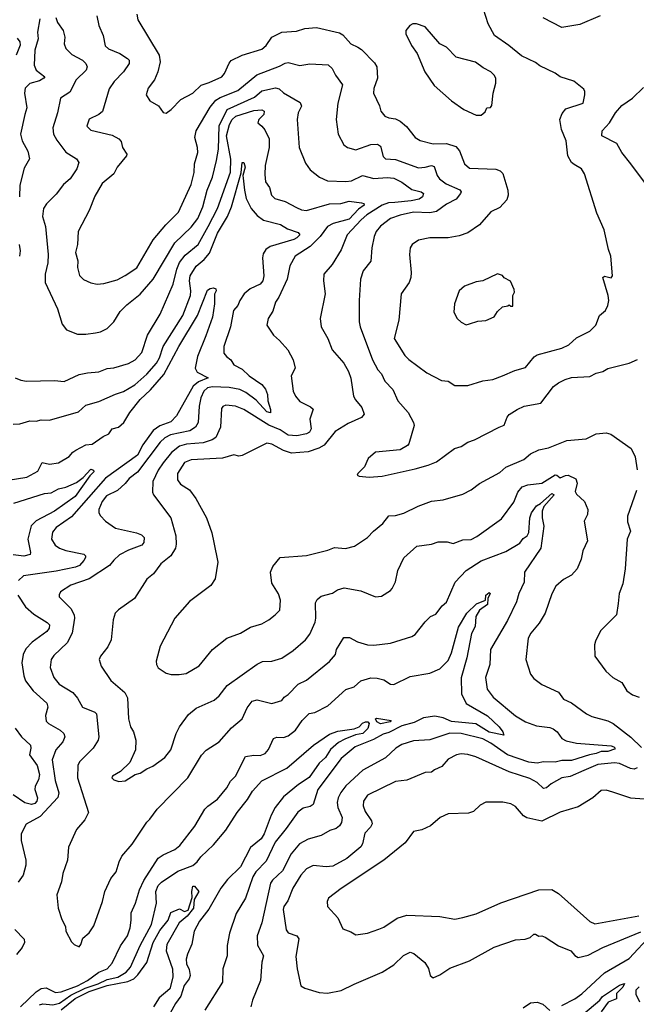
# Model space of a CAD drawing. Extents: x 1246230 to 1426786, y 660032 to 763141.
# Tile 117 of 256: x 1324704 to 1328448, y 684690 to 690671. Entities that reach past the tile are written whole.
import ezdxf

# ---------------------------------------------------------------- set-up
doc = ezdxf.new("R2010")
doc.units = 0

msp = doc.modelspace()

# ---------------------------------------------------------------- linework, layer by layer
at = {"layer": '0CON10XD'}
for points in [[(1325414.5, 690704.5), (1325420.7, 690670.7), (1325550.5, 690455), (1325557.5, 690415), (1325543.5, 690355), (1325522.9, 690305), (1325484.2, 690255), (1325472, 690215), (1325495, 690178.8), (1325547, 690147), (1325575, 690107.5), (1325593, 690103), (1325623.8, 690125), (1325683, 690187), (1325755, 690225.7), (1325806.8, 690273.2), (1325855, 690288.8), (1325931.9, 690325), (1325947.1, 690345), (1325975, 690408), (1325987.8, 690422.2), (1326055, 690455.5), (1326175, 690492.9), (1326200.8, 690515), (1326234, 690565), (1326295, 690596), (1326385, 690602), (1326435, 690616.9), (1326505.8, 690624.2), (1326645, 690592.2), (1326665, 690579.2), (1326714.6, 690524.6), (1326756.4, 690503.6), (1326779.4, 690489.4), (1326858.1, 690408.1), (1326872.2, 690385), (1326875.6, 690315), (1326855, 690252.5), (1326853.1, 690225), (1326888.7, 690148.7), (1326897.5, 690115), (1326921.2, 690085), (1326944.4, 690074.4), (1326985, 690069.5), (1327015, 690054.3), (1327052.4, 690022.4), (1327104.6, 689954.6), (1327135, 689936.5), (1327215, 689916.5), (1327295, 689918.8), (1327351.6, 689901.6), (1327374.7, 689874.7), (1327405.6, 689795.6), (1327435, 689769.2), (1327595, 689763.1), (1327622, 689752), (1327637.3, 689737.3), (1327668.5, 689635), (1327670, 689605), (1327662.5, 689577.5), (1327619.1, 689530.9), (1327565, 689504.2), (1327495, 689424.2), (1327425, 689377.1), (1327372.6, 689357.4), (1327305.6, 689345.6), (1327195, 689346.7), (1327125, 689332.5), (1327086, 689305), (1327075.7, 689284.3), (1327071.1, 689245), (1327081.8, 689135), (1327078.5, 689105), (1327069.4, 689075), (1327020.6, 689005), (1327006.7, 688845), (1326978.5, 688735), (1327041.9, 688631.9), (1327067, 688607), (1327175, 688526.7), (1327265, 688478.6), (1327305.5, 688475.5), (1327345, 688448.6), (1327425, 688448), (1327515, 688478.1), (1327577.5, 688485), (1327635, 688507.1), (1327710.7, 688539.3), (1327775, 688558.6), (1327827.3, 688622.7), (1327845, 688634.5), (1327995, 688676.5), (1328038.8, 688695), (1328085, 688739.2), (1328165, 688780), (1328201.2, 688815), (1328225, 688873.3), (1328261.2, 688905), (1328275.7, 688934.3), (1328280.6, 688965), (1328277.3, 688995), (1328244.3, 689105.7), (1328255, 689113.3), (1328295, 689103.3), (1328303.3, 689115), (1328292.5, 689235), (1328278, 689275), (1328252.5, 689395), (1328208, 689495), (1328132.9, 689735), (1328114, 689765), (1328070.9, 689790.9), (1328053.8, 689803.8), (1328032.2, 689845), (1328021.4, 689935), (1327994.4, 690005), (1327984.2, 690065), (1327997.9, 690102.1), (1328020.6, 690129.4), (1328125, 690163.3), (1328136, 690215), (1328136.2, 690235), (1328128.3, 690248.3), (1328068.3, 690298.3), (1327984.5, 690324.5), (1327955.5, 690345.5), (1327861.7, 690391.7), (1327835, 690412), (1327750.7, 690450.7), (1327674.2, 690515), (1327586.9, 690575), (1327547.7, 690645), (1327505, 690780)], [(1324826.9, 690676.9), (1324811.9, 690595), (1324816.5, 690555), (1324796.9, 690485), (1324792.1, 690395), (1324804.7, 690364.7), (1324857.5, 690325), (1324851.4, 690315), (1324825, 690300.5), (1324765, 690282.5), (1324737.3, 690255), (1324732.7, 690225), (1324746.4, 690136.4), (1324735.5, 690095), (1324709.2, 689975), (1324718.8, 689935), (1324753, 689873), (1324764.5, 689825), (1324731.7, 689768.3), (1324704.5, 689665), (1324703.3, 689595)], [(1324924, 690684), (1324933.5, 690655), (1324968.5, 690605), (1324977.8, 690565), (1324973.5, 690523.5), (1324985, 690496.2), (1325020.2, 690460.2), (1325085.3, 690425.3), (1325105.7, 690405), (1325114.3, 690385), (1325107.1, 690365), (1325047.5, 690305), (1325008.4, 690231.6), (1324951.9, 690195), (1324933.8, 690106.2), (1324905.5, 690015), (1324909.5, 689975), (1324929.1, 689939.1), (1324985, 689867.1), (1325048, 689825), (1325062.7, 689802.7), (1325050.6, 689765), (1325010.6, 689705), (1324969.8, 689670.2), (1324925, 689611.4), (1324866.6, 689553.4), (1324849.5, 689525), (1324843.3, 689475), (1324860.9, 689415), (1324876.2, 689245), (1324874.6, 689195), (1324857.9, 689125), (1324858.9, 689075), (1324934.3, 688915), (1324962.3, 688822.3), (1324987.7, 688787.7), (1325055, 688760), (1325105, 688760), (1325165, 688769.2), (1325195, 688775.8), (1325234.4, 688795.6), (1325275.8, 688835), (1325315, 688898), (1325355, 688940), (1325435.3, 689004.7), (1325515.2, 689094.8), (1325646.9, 689315), (1325745, 689410.8), (1325785, 689463.5), (1325815.3, 689535), (1325842.1, 689635), (1325874.1, 689715), (1325898.2, 689815), (1325910.2, 689885), (1325914.3, 690025.7), (1325963.5, 690125), (1326129.5, 690200.5), (1326175, 690238.9), (1326257.7, 690257.7), (1326280.4, 690250.4), (1326306.4, 690226.4), (1326407.9, 690167.9), (1326415.8, 690145), (1326394.5, 690105), (1326387.8, 690065), (1326401.8, 689895), (1326438.6, 689798.6), (1326468.3, 689758.3), (1326523.5, 689713.5), (1326572.8, 689692.8), (1326685, 689687.2), (1326717.7, 689692.3), (1326785, 689724.6), (1326855, 689706.3), (1326935, 689712.4), (1326975, 689707.7), (1327025, 689684.7), (1327085, 689640), (1327142, 689625), (1327155.5, 689615), (1327150.4, 689595), (1327129, 689581), (1327079.9, 689570.1), (1326980.7, 689560.7)], [(1325171.9, 690695), (1325184.4, 690635), (1325210, 690575), (1325223, 690513), (1325244.2, 690495), (1325311.9, 690465), (1325359.4, 690435), (1325368.1, 690425), (1325368.1, 690405), (1325334.5, 690355), (1325277.8, 690295), (1325248.1, 690251.9), (1325206.3, 690113.7), (1325185.5, 690094.5), (1325125, 690066), (1325110.8, 690025), (1325135, 690000.6), (1325265, 689968.9), (1325305, 689947.5), (1325320.7, 689930.7), (1325328.9, 689895), (1325354.6, 689855), (1325352.9, 689845), (1325295.4, 689774.6), (1325275, 689734.3), (1325204.7, 689675.3), (1325161.2, 689598.8), (1325125, 689511.2), (1325059.2, 689385), (1325054.5, 689305.5), (1325043.2, 689256.8), (1325056.8, 689206.8), (1325055.6, 689165), (1325066.5, 689116.5), (1325092.2, 689092.2), (1325135, 689073.5), (1325175, 689064.5), (1325215, 689068.2), (1325295, 689091.8), (1325345, 689116.4), (1325415, 689163.5), (1325515, 689334.2), (1325591.4, 689425), (1325667.7, 689502.3), (1325745, 689670), (1325763.5, 689743.5), (1325766.2, 689795), (1325785.4, 689865), (1325784.5, 689895), (1325767.5, 689955), (1325774.7, 689995.3), (1325860.9, 690139.1), (1325895, 690182.4), (1325921.3, 690198.7), (1326028.3, 690241.7), (1326143.2, 690336.8), (1326282, 690388), (1326315, 690407.3), (1326335, 690410.4), (1326405, 690393.6), (1326465, 690402.9), (1326576.7, 690396.7), (1326601.5, 690375), (1326620.6, 690335), (1326664.4, 690275), (1326636.5, 690165), (1326625.7, 690065), (1326637.5, 689975), (1326671.1, 689911.1), (1326693.8, 689893.8), (1326745, 689881.5), (1326835, 689913.4), (1326875.9, 689915.9), (1326895, 689902), (1326910.8, 689840.8), (1326925, 689825.4), (1326985, 689821.2), (1327125, 689770.4), (1327165.7, 689774.3), (1327204.6, 689784.6), (1327219.6, 689779.6), (1327239.4, 689725), (1327253.3, 689705), (1327293.1, 689673.1), (1327377.2, 689637.2), (1327383.5, 689625), (1327380.9, 689615), (1327355, 689580.4), (1327295, 689550.9), (1327233.8, 689506.2), (1327195, 689498.3), (1327095, 689501.4), (1327015, 689484.2), (1326955, 689463.3), (1326894, 689416), (1326868.2, 689385), (1326855.9, 689355), (1326842.2, 689285), (1326835.7, 689205), (1326789.2, 689145), (1326774.2, 689095), (1326766, 688965), (1326765.7, 688835), (1326771.1, 688805), (1326845.5, 688605), (1326877.8, 688545), (1326899.8, 688519.8), (1326920.6, 688475), (1326968.6, 688425), (1327000, 688355), (1327062.5, 688285), (1327095.7, 688225), (1327098.6, 688205), (1327065.7, 688095), (1327058, 688085), (1327015, 688058.6), (1326865, 688043.8), (1326820, 688005), (1326797.5, 687955), (1326757.5, 687915), (1326753.8, 687903.8), (1326765, 687897.5), (1326825, 687891.2), (1326905, 687897.5), (1327105, 687941.9), (1327183.3, 687965), (1327234.6, 687985.4), (1327344.6, 688065.4), (1327385, 688079.2), (1327425, 688104.2), (1327465, 688118.6), (1327615, 688196), (1327645, 688208.8), (1327662.8, 688257.2), (1327675, 688272.5), (1327725, 688303.3), (1327767.2, 688322.8), (1327868.9, 688341.1), (1327945, 688442), (1327975, 688466), (1328015, 688485.8), (1328055, 688497.1), (1328165.7, 688504.3), (1328205, 688524), (1328245, 688534), (1328275, 688551.4), (1328405, 688584), (1328455, 688607.5)], [(1327475, 690090.8), (1327505, 690091.2), (1327529.3, 690110.7), (1327540, 690135), (1327561.7, 690138.3), (1327570, 690150), (1327578, 690225), (1327594.2, 690285), (1327594.2, 690315), (1327585, 690333.8), (1327565, 690354), (1327517.9, 690377.9), (1327472.4, 690412.4), (1327353.2, 690443.2), (1327295, 690503.3), (1327255, 690523.8), (1327165, 690628), (1327113.6, 690646.4), (1327090, 690645), (1327072.5, 690635), (1327047.5, 690605), (1327047.5, 690585), (1327082, 690515), (1327118, 690465), (1327164.4, 690354.4), (1327220.9, 690270.9), (1327325, 690178), (1327400, 690125), (1327475, 690090.8)], [(1328227.5, 690695), (1328105, 690641.4), (1327995, 690622.9), (1327882.4, 690682.4)], [(1324688.6, 690558.6), (1324705, 690536), (1324706.7, 690516.7), (1324683.3, 690455)], [(1328498.5, 689685), (1328415.5, 689795), (1328360, 689865), (1328329.2, 689919.2), (1328238, 689965), (1328240, 689995), (1328285.2, 690044.8), (1328321.5, 690105), (1328360.4, 690149.6), (1328424, 690195), (1328490.9, 690259.1)], [(1325848.7, 689415), (1325904, 689525), (1325984.1, 689745), (1325985.9, 689824.1), (1325960.2, 689965), (1325977.7, 690035), (1325994.3, 690065), (1326017.3, 690085), (1326125, 690119), (1326175, 690122.9), (1326188, 690115), (1326185.3, 690095), (1326156.2, 690065), (1326149.2, 690045), (1326174.2, 690025), (1326191.4, 690001.4), (1326217.7, 689947.7), (1326219.3, 689895), (1326195.4, 689785), (1326191.5, 689731.5), (1326196.6, 689686.6), (1326221.7, 689651.7), (1326231.9, 689605), (1326253.8, 689585), (1326315, 689567.3), (1326385, 689529.3), (1326415, 689515.7), (1326445, 689513), (1326585, 689551.6), (1326654.6, 689554.6), (1326705, 689568), (1326779.6, 689559.6), (1326793.3, 689555), (1326796, 689545), (1326760.1, 689519.9), (1326705, 689459.1), (1326606.6, 689433.4), (1326573.3, 689415), (1326528, 689355), (1326467.4, 689292.6), (1326376.2, 689233.8), (1326343.3, 689176.7), (1326328.5, 689095), (1326277.8, 688985), (1326257.1, 688955), (1326240.3, 688899.7), (1326213.2, 688856.8), (1326203.8, 688815), (1326244.5, 688754.5), (1326282.1, 688722.1), (1326331.2, 688665), (1326364.1, 688604.1), (1326376.2, 688555), (1326351.9, 688508.1), (1326363.9, 688413.9), (1326378.1, 688385), (1326405, 688351.9), (1326469.3, 688319.3), (1326485.8, 688305), (1326464.6, 688245.4), (1326473.5, 688185), (1326464.2, 688165), (1326445.3, 688154.7), (1326387, 688143), (1326335, 688147.8), (1326285, 688180), (1326217.4, 688207.4), (1326065, 688302.7), (1326015, 688322.5), (1325955, 688328.6), (1325938.3, 688321.7), (1325930, 688310), (1325922.2, 688195), (1325895, 688133.8), (1325871.6, 688118.4), (1325818.3, 688101.7), (1325717.6, 688092.4), (1325675, 688080), (1325625, 688042.5), (1325575, 687979.2), (1325545.3, 687935), (1325512.1, 687865), (1325510.6, 687800.6), (1325515.6, 687785), (1325622.3, 687645), (1325651.2, 687535), (1325654.1, 687485.9), (1325649.2, 687460.8), (1325620.8, 687415), (1325560, 687365), (1325516.2, 687305), (1325475, 687273.3), (1325401.9, 687155), (1325303.6, 687086.4), (1325284.4, 687065.6), (1325271.9, 687025), (1325258.5, 686905), (1325238.9, 686861.1), (1325195, 686804), (1325186.9, 686785), (1325198.1, 686745), (1325257.8, 686657.8), (1325343.3, 686585), (1325357.9, 686552.1), (1325364.2, 686425), (1325376.2, 686375), (1325395.7, 686345), (1325409.4, 686295), (1325407.5, 686235), (1325371.9, 686158.1), (1325315.8, 686104.2), (1325267.5, 686075), (1325263.3, 686065), (1325275, 686053.3), (1325305, 686043.8), (1325345, 686047.5), (1325405, 686086.7), (1325435, 686094), (1325475, 686120.8), (1325513.2, 686136.8), (1325585, 686188.6), (1325621.1, 686235), (1325653.1, 686335), (1325674.4, 686375), (1325728.6, 686451.4), (1325775, 686488.6), (1325885, 686536.7), (1325915.3, 686564.7), (1325964.1, 686625.9), (1326146.4, 686756.4), (1326178, 686772), (1326235, 686774.5), (1326295, 686791.9), (1326365, 686840), (1326439.4, 686905), (1326465, 686938), (1326498.4, 687011.6), (1326502.9, 687035), (1326500.8, 687129.2), (1326510.6, 687149.4), (1326535, 687170), (1326602.3, 687187.7), (1326632.9, 687207.1), (1326675, 687220), (1326775, 687200.8), (1326865, 687166.2), (1326901.7, 687168.3), (1326955, 687203.3), (1326965, 687216.7), (1326985, 687256.2), (1327000.5, 687325), (1327037.2, 687402.8), (1327115, 687473.1), (1327205, 687484.4), (1327245, 687499.4), (1327298.8, 687498.8), (1327335, 687488.8), (1327395, 687511.1), (1327445, 687513.1), (1327478.9, 687531.1), (1327630.2, 687639.8), (1327705, 687740.8), (1327728.5, 687801.5), (1327755, 687832.5), (1327790, 687845), (1327873.5, 687856.5), (1327955, 687906), (1327965.2, 687905.2), (1327985, 687887.8), (1328016.9, 687903.1), (1328035, 687904.2), (1328081.4, 687881.4), (1328089.6, 687855), (1328075.8, 687805), (1328085, 687788.8), (1328133.6, 687743.6), (1328153.3, 687695), (1328151.2, 687665), (1328130.8, 687625), (1328151.9, 687505), (1328123.5, 687445), (1328113.3, 687395), (1328087.8, 687335), (1328055, 687297.1), (1328005, 687270), (1327959.4, 687230.6), (1327935, 687183.3), (1327895, 687066.7), (1327858.9, 687005), (1327808.1, 686945), (1327792.2, 686915), (1327776.7, 686785), (1327804.6, 686694.6), (1327825, 686670), (1327875, 686631.9), (1327975, 686585.6), (1328005, 686544.3), (1328055, 686520.8), (1328144.5, 686454.5), (1328177.9, 686437.9), (1328275, 686412.2), (1328307.5, 686395), (1328415, 686313.3), (1328479.1, 686249.1)], [(1324665, 688214.3), (1324705, 688215.8), (1324765, 688234.4), (1324805, 688233.3), (1324835, 688240.8), (1324885, 688238.1), (1325061.7, 688288.3), (1325105, 688330), (1325185, 688351.1), (1325285, 688396.5), (1325335, 688412.5), (1325403, 688453), (1325475, 688518.8), (1325534.7, 688585), (1325552.4, 688617.6), (1325575, 688686.5), (1325695.2, 688874.8), (1325741.1, 688995), (1325743.1, 689025), (1325734.3, 689085.7), (1325738.9, 689115), (1325775, 689174.6), (1325825, 689214.2), (1325856.6, 689253.4), (1325905, 689373.6), (1325966.2, 689475), (1325989.1, 689535), (1326049.1, 689740.9), (1326055, 689802.9), (1326065, 689804.2), (1326072.3, 689775), (1326059.1, 689725), (1326061.2, 689708.8), (1326068.3, 689635), (1326080, 689585), (1326109.6, 689525), (1326145, 689480.9), (1326185, 689452.7), (1326286.8, 689426.8), (1326330.9, 689400.9), (1326395, 689378), (1326404.2, 689365), (1326386.4, 689345), (1326367.5, 689335), (1326225, 689294), (1326199.2, 689275), (1326182.1, 689247.9), (1326177.5, 689225), (1326186.2, 689115), (1326179.6, 689085), (1326163.1, 689065), (1326103.9, 689036.1), (1326067.3, 689005), (1326039.6, 688965), (1326028.2, 688935), (1326001.6, 688905), (1325983.8, 688806.2), (1325943.6, 688685), (1325944.4, 688645), (1325959.2, 688625), (1325985.8, 688605), (1326005, 688574.2), (1326055, 688547.7), (1326096.9, 688506.9), (1326174.3, 688455), (1326195.9, 688425.9), (1326209.1, 688395), (1326209.7, 688355), (1326227.4, 688302.6), (1326226.2, 688283.8), (1326205, 688290), (1326139.3, 688359.3), (1326076.4, 688406.4), (1326040.5, 688425), (1325976.7, 688436.7), (1325875, 688440.4), (1325845, 688434.3), (1325823, 688415), (1325803.7, 688375), (1325793.8, 688323.8), (1325787.3, 688225), (1325771.8, 688195), (1325737.2, 688172.8), (1325619.7, 688150.3), (1325585, 688131.2), (1325556.1, 688103.9), (1325418.4, 687921.6), (1325369.6, 687885), (1325345, 687853.5), (1325298, 687812), (1325232, 687778), (1325204, 687745), (1325183.9, 687695), (1325183.8, 687675), (1325195, 687657.5), (1325224, 687625), (1325285, 687582.9), (1325413.3, 687555), (1325442.6, 687542.6), (1325458.8, 687525), (1325458, 687495), (1325445, 687479.2), (1325365, 687448.2), (1325310.5, 687419.5), (1325275, 687388.6), (1325248.6, 687355), (1325126, 687274), (1325014.2, 687235.8), (1324952, 687195), (1324943, 687177), (1324944.2, 687165), (1325014, 687094), (1325033.8, 687055), (1325036.4, 687035), (1325022.5, 686945), (1324992.5, 686885), (1324911.1, 686808.9), (1324894.5, 686785), (1324890, 686735), (1324912.2, 686675), (1324944.1, 686634.1), (1325026.7, 686585), (1325055, 686550), (1325085.6, 686495.6), (1325160, 686465), (1325171.2, 686455), (1325185.4, 686315.4), (1325180, 686295), (1325150.4, 686245), (1325068.5, 686165), (1325056.6, 686143.4), (1325054.6, 686065), (1325121.1, 685855), (1325100, 685810), (1325047.9, 685752.1), (1325001.2, 685645), (1324993.3, 685565), (1324965.9, 685484.1), (1324957, 685433), (1324928.8, 685355), (1324937.1, 685275), (1324960, 685205), (1324982, 685162), (1324984.2, 685134.2), (1325019.3, 685069.3), (1325033.9, 685053.9), (1325065, 685040), (1325075, 685052.5), (1325087.9, 685092.1), (1325125.8, 685125), (1325153.4, 685166.6), (1325206.7, 685315), (1325220, 685375), (1325256.6, 685453.4), (1325290, 685495), (1325307.1, 685555), (1325325, 685590), (1325386.8, 685663.2), (1325475, 685796), (1325495, 685814.2), (1325539.4, 685875), (1325725, 686066), (1325807.2, 686202.8), (1325836.6, 686233.4), (1325915.7, 686284.3), (1325990.7, 686369.3), (1326055.6, 686424.4), (1326085, 686490), (1326115, 686532), (1326145, 686539.4), (1326235, 686517.8), (1326296.2, 686535), (1326310, 686555), (1326335, 686571.2), (1326395, 686633.8), (1326445, 686660), (1326585, 686772.2), (1326621.5, 686815), (1326628.1, 686845), (1326672.6, 686917.4), (1326707.3, 686917.3), (1326755, 686892.5), (1326815, 686874.3), (1326855, 686871.1), (1326955.5, 686884.5), (1327085.8, 686924.2), (1327105, 686936.7), (1327165.8, 687014.2), (1327197.5, 687045), (1327229.8, 687060.2), (1327269.3, 687110.7), (1327295, 687133.3), (1327348.8, 687255), (1327415.5, 687325), (1327505, 687383.5), (1327655, 687440), (1327739.6, 687490.4), (1327761.4, 687518.6), (1327785, 687535.5), (1327794.3, 687555.7), (1327801.9, 687645), (1327811.1, 687675), (1327841.8, 687718.2), (1327866.9, 687733.1), (1327935, 687792.5), (1327948.2, 687785), (1327886.8, 687713.2), (1327876.9, 687685), (1327875.2, 687645.2), (1327886.4, 687595), (1327869.1, 687460.9), (1327768.6, 687315), (1327766.7, 687255), (1327734.3, 687185), (1327721.1, 687135), (1327665, 687021.9), (1327561.5, 686845), (1327557.7, 686755), (1327531.8, 686675), (1327541.8, 686605), (1327578.5, 686555), (1327715, 686442.5), (1327775, 686406.9), (1327842, 686382), (1327921.9, 686371.9), (1327943.4, 686363.4), (1327966.9, 686345), (1327995.3, 686305.3), (1328021, 686291), (1328085, 686276.2), (1328295, 686260.8), (1328310.9, 686255), (1328318.5, 686245), (1328315, 686240), (1328275, 686225.2), (1328235, 686226.7), (1328205, 686213.7), (1328164.2, 686205.8), (1328055, 686170.1), (1327995, 686171.3), (1327955, 686160.9), (1327885, 686162.3), (1327845, 686154.7), (1327795, 686160), (1327665, 686205.7), (1327565, 686276.2), (1327515, 686302.5), (1327385, 686335.8), (1327315, 686336.9), (1327195, 686297.3), (1327095, 686291.5), (1327025, 686268.5), (1326988.6, 686245), (1326925, 686186.7), (1326788.3, 686111.7), (1326685, 686017.1), (1326653.4, 685976.6), (1326637.5, 685945), (1326631.2, 685915), (1326635.9, 685885), (1326662.7, 685825), (1326656.9, 685795), (1326645, 685774.4), (1326625, 685758.5), (1326586.2, 685745), (1326535.4, 685714.6), (1326455, 685692.5), (1326403.6, 685665), (1326353.2, 685605), (1326299.1, 685500.9), (1326239.6, 685445), (1326226, 685425), (1326173.3, 685185), (1326145.4, 685105), (1326148.7, 685048.7), (1326184.5, 684985), (1326173.9, 684945), (1326166.7, 684835), (1326116.5, 684715), (1326107.8, 684675)], [(1326980.7, 689560.7), (1326942.2, 689557.8), (1326905, 689545.2), (1326811.2, 689485), (1326776.6, 689455), (1326691.5, 689365), (1326655, 689274), (1326601.2, 689185), (1326551.4, 689125), (1326548.1, 689085), (1326558.9, 689005), (1326528.1, 688855), (1326534.4, 688805), (1326574.3, 688735), (1326600.8, 688665), (1326671.4, 688585), (1326699.5, 688535), (1326715, 688493.3), (1326730.6, 688385), (1326742, 688362), (1326782.2, 688315), (1326796, 688275), (1326778.8, 688255), (1326698.3, 688218.3), (1326620, 688170), (1326552.5, 688087.5), (1326521.1, 688068.9), (1326455, 688046.9), (1326355, 688038.2), (1326305, 688053.3), (1326235, 688092.7), (1326205, 688097.8), (1326055, 688023.3), (1326035, 688020), (1326005, 688028.8), (1325935, 688008.5), (1325745, 687997.5), (1325705, 687981.8), (1325662.1, 687915), (1325661.8, 687875), (1325679.6, 687849.6), (1325734.4, 687815), (1325773.5, 687763.5), (1325838.1, 687645), (1325869.6, 687555), (1325882.1, 687495), (1325906.5, 687375), (1325891.1, 687275), (1325864.3, 687235), (1325734, 687136), (1325646.9, 687035), (1325556.7, 686865), (1325533.3, 686775), (1325534.5, 686754.5), (1325544.5, 686734.5), (1325592.5, 686702.5), (1325624.3, 686694.3), (1325672.7, 686692.7), (1325715, 686698.9), (1325794.2, 686745.8), (1325875, 686845.8), (1325961.2, 686915), (1326045, 686944.3), (1326105, 686980.6), (1326175, 687001.4), (1326216.2, 687025), (1326255, 687056.7), (1326283.8, 687085), (1326288, 687145), (1326275, 687182.5), (1326235, 687247.5), (1326227.5, 687315), (1326240.3, 687349.7), (1326285.9, 687404.1), (1326446.1, 687416.1), (1326575, 687448.1), (1326615, 687465.6), (1326681.2, 687458.8), (1326737.3, 687472.7), (1326815, 687526), (1326851.2, 687565), (1326908.3, 687611.7), (1326945, 687658.1), (1326985, 687660), (1327037.2, 687672.8), (1327123.7, 687716.3), (1327205, 687747.3), (1327275, 687754.5), (1327395, 687788.5), (1327445, 687814.4), (1327495, 687853.1), (1327618.7, 687921.3), (1327656.5, 687953.5), (1327765, 688000.4), (1327805, 688033.5), (1327855, 688059.1), (1327915, 688070), (1328025, 688114.3), (1328144.1, 688125.9), (1328205, 688156), (1328265, 688161.2), (1328293.6, 688153.6), (1328415.9, 688065.9), (1328440, 688015), (1328453.9, 687936.1)], [(1324676.7, 688495), (1324710.9, 688480.9), (1324745, 688474.4), (1324915, 688478.6), (1324975, 688472.9), (1325065, 688515.4), (1325115, 688526.8), (1325185, 688531.8), (1325235, 688552.1), (1325275, 688557.1), (1325365, 688582.9), (1325404.4, 688605), (1325445, 688650), (1325480.5, 688755), (1325557.3, 688882.7), (1325636.2, 689063.8), (1325658.1, 689155), (1325675, 689197.1), (1325708.3, 689241.7), (1325786.6, 689305), (1325848.7, 689415)], [(1324701.2, 689305), (1324706.7, 689266.7), (1324703.6, 689235)], [(1327415, 688816.7), (1327435, 688823.8), (1327485, 688840), (1327535, 688843.8), (1327585, 688866.7), (1327605, 688897.5), (1327635, 688927.5), (1327667, 688933), (1327675, 688940), (1327685, 688930), (1327698.3, 688931.7), (1327697.5, 688995), (1327707.5, 689015), (1327707, 689033), (1327683, 689083), (1327645, 689102.5), (1327635, 689117.5), (1327605, 689127.5), (1327515.8, 689084.2), (1327475, 689078.8), (1327405, 689053.3), (1327372.5, 689025), (1327343.3, 688945), (1327340, 688895), (1327360, 688855), (1327385, 688833.3), (1327415, 688816.7)], [(1324635, 687873.3), (1324748.1, 687891.9), (1324815, 687928.9), (1324839.7, 687980.3), (1324885, 687971.5), (1324939.8, 687980.2), (1325005, 688017.8), (1325027.5, 688045), (1325044.7, 688055.3), (1325105, 688087.9), (1325145, 688092.1), (1325211.4, 688138.6), (1325245, 688154.7), (1325265, 688185.8), (1325303.1, 688195), (1325336.8, 688225), (1325372.9, 688285), (1325435, 688364.1), (1325497.3, 688422.7), (1325578.4, 688515), (1325670.5, 688685), (1325784.1, 688875), (1325845, 689027.5), (1325861.3, 689038.7), (1325881.7, 689041.7), (1325895, 689036), (1325896.5, 689025), (1325887.2, 689002.8), (1325886.5, 688945), (1325873.8, 688865), (1325835, 688750.8), (1325783.9, 688625), (1325769.2, 688555), (1325780.9, 688530.9), (1325848.8, 688495), (1325789.1, 688470.9), (1325757.7, 688445), (1325656.1, 688263.9), (1325621.3, 688228.7), (1325555, 688203), (1325514.1, 688175.9), (1325452.3, 688087.7), (1325419.5, 688025), (1325225, 687886.2), (1325019.4, 687650.6), (1324925, 687586.2), (1324902.7, 687557.3), (1324897.1, 687515), (1324918.8, 687478.8), (1324945, 687461.1), (1324985, 687446.8), (1325093.7, 687423.7), (1325104.2, 687415), (1325104.4, 687405), (1325093.6, 687385), (1325067.5, 687355), (1325043.8, 687345), (1324925, 687320.2), (1324726.3, 687293.7), (1324696.3, 687263.7)], [(1324669.2, 687735), (1324855, 687792.7), (1324895, 687796.4), (1324938.9, 687821.1), (1324985, 687832.2), (1325049.7, 687860.3), (1325090.3, 687889.7), (1325135, 687940), (1325152.5, 687935), (1325153.3, 687925), (1325129.2, 687900.8), (1325041.6, 687775), (1324915.4, 687685), (1324803.8, 687626.2), (1324774, 687596), (1324754.1, 687515), (1324770, 687435), (1324767.1, 687422.9), (1324728.5, 687411.5), (1324665, 687420)], [(1328448.9, 687811.1), (1328394.4, 687655), (1328395, 687620), (1328412.5, 687565), (1328392.2, 687515), (1328380, 687335), (1328366.7, 687245), (1328344.6, 687185.4), (1328336.9, 687125), (1328328, 687055), (1328230.9, 686959.1), (1328200, 686895), (1328194.1, 686874.1), (1328196.2, 686805), (1328262.8, 686712.8), (1328305, 686675.8), (1328360, 686645), (1328391.2, 686595), (1328425, 686570), (1328465, 686556)], [(1324693.3, 687175), (1324738.9, 687105), (1324789.4, 687059.4), (1324869.9, 687009.9), (1324884.4, 686995), (1324882.9, 686975), (1324868.2, 686955), (1324779.3, 686890.7), (1324741.4, 686848.6), (1324724.7, 686815), (1324716.7, 686765), (1324729.2, 686685), (1324740, 686655), (1324785, 686594.5), (1324868.3, 686518.3), (1324875.4, 686495), (1324860, 686445), (1324865, 686410), (1324879.2, 686395), (1324950.6, 686355), (1324971.9, 686335), (1324978.9, 686315), (1324966.9, 686285), (1324923.4, 686236.6), (1324901.6, 686175), (1324919.4, 686049.4), (1324942.1, 685975), (1324935, 685946), (1324828.9, 685831.1), (1324744, 685785), (1324713.5, 685725), (1324712.2, 685685), (1324740.5, 685565), (1324741.5, 685535), (1324724.5, 685475), (1324695, 685432)], [(1324708.2, 684675), (1324804, 684766), (1324835, 684786.4), (1324865, 684790), (1324922.3, 684762.3), (1324955, 684766.1), (1325055, 684801.6), (1325114.7, 684835), (1325184.8, 684885.2), (1325235, 684906.2), (1325265, 684939.4), (1325316.4, 685045), (1325358.8, 685105), (1325374.5, 685155), (1325380.5, 685200.5), (1325380.9, 685245), (1325406.4, 685303.6), (1325431.1, 685385), (1325457.9, 685442.1), (1325545, 685576.9), (1325575, 685598.5), (1325645, 685630), (1325675.4, 685654.6), (1325768.3, 685771.7), (1325827.5, 685875), (1325845.5, 685894.5), (1325905, 685936), (1325962.5, 686005), (1325984.6, 686045.4), (1326015, 686075.8), (1326075, 686194.4), (1326125, 686203.5), (1326165, 686202.2), (1326195, 686214.2), (1326215, 686238), (1326245.4, 686304.6), (1326265, 686313.3), (1326305, 686310.5), (1326335, 686320.6), (1326379.4, 686355), (1326419.1, 686415), (1326462.5, 686457.5), (1326495, 686462.7), (1326575, 686502.5), (1326685, 686601.4), (1326735, 686618.9), (1326775, 686654.4), (1326835, 686672.9), (1326875, 686671.1), (1326915, 686661.9), (1326955, 686634.4), (1326975, 686632.5), (1327075, 686681.5), (1327195, 686702.5), (1327255, 686727.3), (1327305, 686777.7), (1327325.4, 686824.6), (1327368.7, 686981.3), (1327417.8, 687065), (1327477.7, 687122.3), (1327532.5, 687145), (1327534.1, 687175), (1327555, 687191.4), (1327560.6, 687185), (1327547.3, 687155), (1327545, 687119.4), (1327496.2, 687083.8), (1327473.8, 687045), (1327469.1, 686985), (1327447.9, 686942.1), (1327419.7, 686795), (1327383.5, 686673.5), (1327387, 686577), (1327415, 686517.1), (1327545, 686441.8), (1327614.3, 686375), (1327637.5, 686345), (1327642.5, 686325), (1327555, 686344.1), (1327473.9, 686393.9), (1327325, 686408.5), (1327275, 686430.4), (1327225, 686440.5), (1327155, 686429.8), (1327098.1, 686401.9), (1327025, 686380.8), (1326945, 686341.2), (1326911.2, 686331.2), (1326851.9, 686298.1), (1326740.9, 686255), (1326655, 686182.5), (1326513.9, 685995), (1326485.3, 685904.7), (1326468.6, 685891.4), (1326425, 685880.9), (1326392.7, 685857.3), (1326322.7, 685757.3), (1326255.3, 685675), (1326200.1, 685559.9), (1326138, 685495), (1326119.4, 685465), (1326074.5, 685335), (1326018, 685242), (1325976.9, 685123.1), (1325963.7, 685046.3), (1325964.4, 684985), (1325936.7, 684905), (1325934.5, 684825), (1325827.5, 684655)], [(1324825, 684687.6), (1324845, 684692.2), (1324905, 684686), (1324945, 684696.4), (1325015.2, 684744.8), (1325102.3, 684787.7), (1325180.6, 684815), (1325235, 684841.6), (1325300.7, 684855), (1325350.5, 684885), (1325376, 684915), (1325435, 685047.5), (1325503.7, 685175), (1325534, 685305), (1325530.5, 685375), (1325545, 685412.5), (1325565, 685432.5), (1325665, 685498.2), (1325755, 685532.7), (1325782.4, 685555), (1325803.4, 685586.6), (1325880.5, 685659.5), (1325955, 685747.5), (1326024.2, 685855.8), (1326086.8, 685933.2), (1326116.6, 685985), (1326175, 686047.3), (1326325.6, 686125), (1326487.5, 686265), (1326585, 686330.4), (1326635, 686349.7), (1326735, 686362.5), (1326764.3, 686375), (1326785, 686397.3), (1326803.3, 686405), (1326817.5, 686405), (1326826.2, 686395), (1326816.9, 686365), (1326787.5, 686335), (1326743, 686327), (1326678.5, 686301.5), (1326640.5, 686279.5), (1326591.8, 686238.2), (1326560.1, 686189.9), (1326522.4, 686155), (1326461.3, 686068.7), (1326396.6, 686025), (1326305, 685949.5), (1326255.8, 685885), (1326230.3, 685839.7), (1326187.5, 685725), (1326170.7, 685695), (1326105, 685642.3), (1326043.9, 685526.1), (1325965, 685447.7), (1325925, 685396.5), (1325851.4, 685268.6), (1325795.5, 685195), (1325762.7, 685135), (1325749.3, 685055), (1325722.1, 684995), (1325715.4, 684964.6), (1325717.7, 684935), (1325732, 684902), (1325738.5, 684865), (1325733.6, 684845), (1325703.3, 684805), (1325681.4, 684738.6), (1325650, 684695), (1325594.6, 684595)], [(1326895, 686394.2), (1326871.4, 686405), (1326864.4, 686425), (1326870.9, 686429.1), (1326960, 686415), (1326953.8, 686405), (1326895, 686394.2)], [(1324676.9, 686366.9), (1324714.4, 686315), (1324770.6, 686265), (1324772.2, 686245), (1324762.9, 686205), (1324809.9, 686139.9), (1324823.4, 686085), (1324817.4, 686052.6), (1324797.5, 686015), (1324796.9, 685995), (1324811.6, 685945), (1324808.4, 685925), (1324795, 685909.6), (1324775, 685903.6), (1324735.8, 685914.2), (1324665, 685962.4)], [(1328452.8, 686127.3), (1328435, 686119.3), (1328412.8, 686122.8), (1328345, 686153.5), (1328315, 686157.5), (1328215, 686147.7), (1328129, 686111), (1328045.3, 686074.7), (1327996, 686065), (1327931.3, 686028.7), (1327901.9, 686005), (1327885, 686000.4), (1327845, 686037.5), (1327801.7, 686061.7), (1327675, 686103.1), (1327474, 686194), (1327425, 686207.7), (1327385, 686210.8), (1327355.6, 686205.6), (1327305, 686180), (1327268, 686135), (1327222, 686115), (1327205, 686100.8), (1327165, 686098.9), (1327055, 686051.8), (1326985, 686043.8), (1326815, 685961.1), (1326790.5, 685925), (1326788.9, 685895), (1326801.9, 685861.9), (1326840, 685805), (1326843.2, 685786.8), (1326834.6, 685765.4), (1326800.2, 685729.8), (1326785.5, 685665), (1326775, 685647.1), (1326689.4, 685575), (1326605, 685528.7), (1326565, 685524.7), (1326485, 685532.9), (1326445, 685513.3), (1326411.5, 685475), (1326362.7, 685395), (1326332.2, 685317.8), (1326308.5, 685285), (1326302.7, 685265), (1326321.7, 685141.7), (1326335, 685124.2), (1326386, 685105), (1326398.7, 685088.7), (1326380.9, 684980.9), (1326387.9, 684905), (1326411.9, 684801.9), (1326435, 684788.1), (1326521.4, 684761.4), (1326572.6, 684757.4), (1326655, 684773.3), (1326735, 684811.4), (1326905, 684885.6), (1326975, 684930), (1327035, 684986.9), (1327075, 685005.8), (1327098, 684998), (1327163.6, 684943.6), (1327186.6, 684906.6), (1327196.2, 684865), (1327215, 684850), (1327255, 684868.8), (1327315, 684909.4), (1327435, 684954.4), (1327585, 685037.5), (1327715, 685082), (1327772.5, 685085), (1327802.5, 685095), (1327825, 685116), (1327835.9, 685115.9), (1327855, 685103.8), (1327875, 685106.2), (1327895, 685098.8), (1327975.5, 685045.5), (1328051.2, 685015), (1328075.5, 684985.5), (1328095, 684974.4), (1328155, 684988.5), (1328244.7, 685035.2), (1328475, 685130.2)], [(1328495, 685936.9), (1328415, 685943.1), (1328305, 685977.8), (1328265, 685991.4), (1328235, 685989.2), (1328184, 685945), (1328095, 685890.5), (1327985, 685856.7), (1327875, 685801.9), (1327782.1, 685822.1), (1327763.8, 685835), (1327715, 685892), (1327685, 685907.1), (1327637, 685917), (1327535, 685918.8), (1327499.3, 685900.7), (1327458.3, 685861.7), (1327429.3, 685850.7), (1327305, 685847.5), (1327257.5, 685825), (1327197.5, 685775), (1327145, 685750.8), (1327095, 685738.8), (1327045, 685670.8), (1326914.7, 685565.3), (1326655, 685394.4), (1326578.8, 685335), (1326570, 685315), (1326572, 685285), (1326635.8, 685215), (1326665, 685148.8), (1326715, 685131.2), (1326745, 685111.2), (1326815, 685122), (1326885, 685145.8), (1326915, 685159.2), (1326995, 685212.5), (1327055, 685231.2), (1327254.2, 685224.2), (1327345, 685207.8), (1327395, 685216.5), (1327475, 685240.4), (1327625, 685305.5), (1327855, 685385.6), (1327935, 685387.8), (1327975, 685362.9), (1328032.8, 685312.8), (1328165, 685193.1), (1328195, 685179.5), (1328463.2, 685226.8)], [(1324955, 684656.5), (1325039.9, 684725), (1325125, 684767.3), (1325235, 684803.5), (1325361.3, 684828.7), (1325396.1, 684843.9), (1325421.6, 684868.4), (1325475, 684943.3), (1325514, 685066), (1325555, 685138.9), (1325605, 685201.4), (1325622.4, 685247.6), (1325675, 685269.2), (1325705, 685252.9), (1325727.8, 685262.2), (1325750.9, 685339.1), (1325748.7, 685375), (1325755, 685408.1), (1325765, 685406.7), (1325792.1, 685375), (1325763.1, 685326.9), (1325758.7, 685275), (1325720.6, 685225), (1325672.9, 685185), (1325597.6, 685052.4), (1325593.5, 685015), (1325631, 684905), (1325634, 684854), (1325615.3, 684784.7), (1325551.6, 684728.4), (1325516.1, 684675)], [(1324675.4, 685145.4), (1324731.1, 685085), (1324733.6, 685065), (1324719.6, 685035), (1324685, 684992.9)], [(1327996.6, 684683.4), (1328075, 684723.6), (1328117.2, 684752.8), (1328255, 684881.2), (1328405, 684969.2), (1328540.6, 685115)], [(1328122.5, 684627.5), (1328225.6, 684714.4), (1328242.9, 684737.1), (1328285, 684766.1), (1328345, 684806.8), (1328376.7, 684816.7), (1328365.3, 684795), (1328328.3, 684755), (1328326.7, 684723.3), (1328276.8, 684703.2), (1328235.2, 684645)], [(1328465, 684796.2), (1328445.5, 684775), (1328445, 684752), (1328466.4, 684705)], [(1327760.5, 684669.5), (1327805, 684698), (1327845, 684703.3), (1327880.5, 684690.5), (1327922.4, 684652.4)]]:
    msp.add_lwpolyline(points, dxfattribs=at)

doc.saveas('drawing.dxf')
